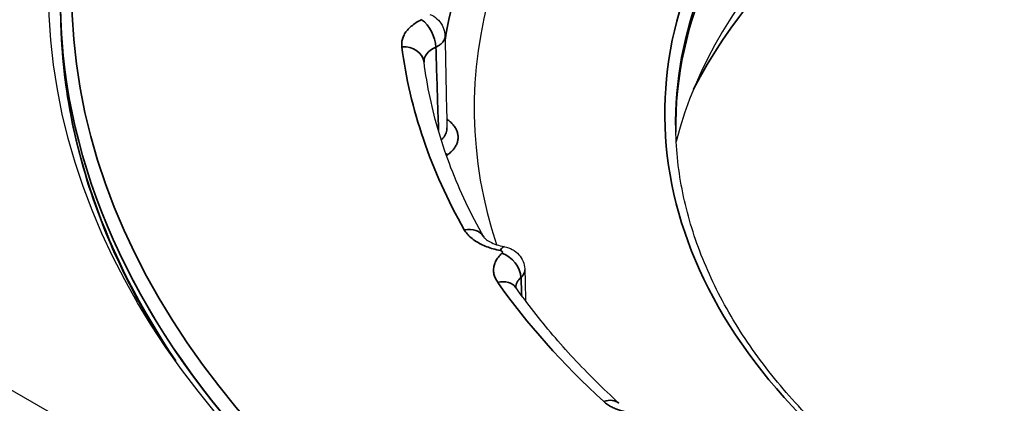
# Model space of a CAD drawing. Header units: millimetres. Extents: x -21336 to 21336, y -500 to 5820.
# Tile 7 of 27: x 3181.3 to 3203.29, y 2058.44 to 2067.01. Entities that reach past the tile are written whole.
import ezdxf

# ---------------------------------------------------------------- set-up
doc = ezdxf.new("R2010")
doc.units = ezdxf.units.MM
doc.header["$LTSCALE"] = 20
doc.layers.add('_Sichtbarkanten', color=7, linetype='Continuous', lineweight=25)
doc.layers.add('Sichtbar schmal (ISO)', color=7, linetype='Continuous', lineweight=35)

msp = doc.modelspace()

# ---------------------------------------------------------------- linework, layer by layer
at = {"layer": '_Sichtbarkanten'}
for p, q in [((3219.703, 2036.456), (3165.622, 2067.68)), ((3182.229, 2066.729), (3182.22, 2066.94)), ((3190.841, 2064.592), (3190.841, 2064.592)), ((3192.581, 2061.422), (3192.581, 2061.422))]:
    msp.add_line(p, q, dxfattribs=at)
msp.add_ellipse((3219.7, 2067.678), major_axis=(37.75, 0), ratio=0.57735, dxfattribs=at)
for centre, major_axis, ratio, start_param, end_param in [((3219.7, 2064.616), (-23.75, 0), 0.57735, 3.132886, 6.291892), ((3219.7, 2062.246), (-24.004, 0), 0.57735, 3.289846, 6.134932), ((3219.7, 2065.025), (-28.25, 0), 0.57735, 5.760197, 6.47063), ((3219.7, 2067.474), (-37.491, 0), 0.57735, 6.237108, 7.101573), ((3219.694, 2065.024), (-28.244, 0), 0.57735, 0.19494, 0.194941), ((3192.032, 2061.448), (0.092, 0.492), 0.25141, 0.000001, 0.00002)]:
    msp.add_ellipse(centre, major_axis=major_axis, ratio=ratio, start_param=start_param, end_param=end_param, dxfattribs=at)
for points, knots in [([(3196.349, 2065.456), (3197.019, 2066.768), (3198.033, 2068.029), (3200.766, 2070.421), (3202.534, 2071.534), (3206.59, 2073.385), (3208.878, 2074.124), (3213.746, 2075.151), (3216.325, 2075.44), (3221.514, 2075.536), (3224.121, 2075.343), (3229.098, 2074.496), (3231.466, 2073.841), (3235.721, 2072.141), (3237.607, 2071.096), (3240.71, 2068.725), (3241.925, 2067.4), (3242.856, 2065.825), (3242.957, 2065.641), (3243.051, 2065.456)], [2.680296, 2.680296, 2.680296, 2.680296, 2.976683, 2.976683, 3.29538, 3.29538, 3.613674, 3.613674, 3.932267, 3.932267, 4.251009, 4.251009, 4.56965, 4.56965, 4.887997, 4.887997, 5.206444, 5.206444, 5.248211, 5.248211, 5.248211, 5.248211]), ([(3190.463, 2067.13), (3190.52, 2067.106), (3190.573, 2067.073), (3190.664, 2066.993), (3190.702, 2066.945), (3190.76, 2066.843), (3190.78, 2066.788), (3190.795, 2066.704), (3190.798, 2066.675), (3190.799, 2066.647)], [0, 0, 0, 0, 0.036949, 0.036949, 0.0729382, 0.0729382, 0.1073676, 0.1073676, 0.1244377, 0.1244377, 0.1244377, 0.1244377]), ([(3184.335, 2060.054), (3183.918, 2060.744), (3183.56, 2061.447), (3182.643, 2063.654), (3182.295, 2065.189), (3182.229, 2066.729)], [8.3406837, 8.3406837, 8.3406837, 8.3406837, 8.4412114, 8.4412114, 8.6519471, 8.6519471, 8.6519471, 8.6519471]), ([(3191.664, 2062.156), (3191.52, 2062.411), (3191.387, 2062.667), (3191.143, 2063.182), (3191.032, 2063.441), (3190.832, 2063.962), (3190.743, 2064.223), (3190.587, 2064.747), (3190.52, 2065.009), (3190.409, 2065.536), (3190.364, 2065.8), (3190.33, 2066.064)], [2.0782563, 2.0782563, 2.0782563, 2.0782563, 2.1265995, 2.1265995, 2.1749431, 2.1749431, 2.2232866, 2.2232866, 2.2716302, 2.2716302, 2.3199737, 2.3199737, 2.3199737, 2.3199737]), ([(3199.196, 2057.855), (3198.794, 2058.25), (3198.426, 2058.655), (3197.752, 2059.501), (3197.447, 2059.941), (3196.922, 2060.837), (3196.7, 2061.292), (3196.34, 2062.211), (3196.203, 2062.675), (3196.013, 2063.608), (3195.96, 2064.077), (3195.95, 2064.546)], [1.8609733, 1.8609733, 1.8609733, 1.8609733, 1.9617504, 1.9617504, 2.0665914, 2.0665914, 2.1714323, 2.1714323, 2.2762732, 2.2762732, 2.3811141, 2.3811141, 2.3811141, 2.3811141]), ([(3191.664, 2062.156), (3191.667, 2062.151), (3191.678, 2062.134), (3191.727, 2062.092), (3191.761, 2062.068), (3191.844, 2062.024), (3191.893, 2062.003), (3192.002, 2061.966), (3192.061, 2061.951), (3192.124, 2061.939)], [0, 0, 0, 0, 0.0515086, 0.0515086, 0.094831, 0.094831, 0.136183, 0.136183, 0.1765099, 0.1765099, 0.1765099, 0.1765099]), ([(3192.124, 2061.939), (3192.186, 2061.928), (3192.246, 2061.906), (3192.355, 2061.846), (3192.405, 2061.806), (3192.486, 2061.716), (3192.518, 2061.665), (3192.562, 2061.558), (3192.576, 2061.502), (3192.58, 2061.437), (3192.581, 2061.43), (3192.581, 2061.422)], [0, 0, 0, 0, 0.0377249, 0.0377249, 0.0750269, 0.0750269, 0.1104422, 0.1104422, 0.1445266, 0.1445266, 0.1491643, 0.1491643, 0.1491643, 0.1491643]), ([(3194.683, 2058.439), (3194.503, 2058.604), (3194.329, 2058.77), (3193.99, 2059.107), (3193.826, 2059.276), (3193.509, 2059.618), (3193.355, 2059.791), (3193.059, 2060.139), (3192.916, 2060.314), (3192.642, 2060.667), (3192.51, 2060.844), (3192.384, 2061.023)], [1.8324151, 1.8324151, 1.8324151, 1.8324151, 1.8670948, 1.8670948, 1.9017747, 1.9017747, 1.9364546, 1.9364546, 1.9711346, 1.9711346, 2.0058145, 2.0058145, 2.0058145, 2.0058145])]:
    msp.add_open_spline(points, degree=3, knots=knots, dxfattribs=at)
for points in [[(3190.799, 2066.647), (3190.813, 2065.962), (3190.827, 2065.277), (3190.841, 2064.592)], [(3192.581, 2061.422), (3192.587, 2061.191), (3192.592, 2060.959), (3192.598, 2060.727)], [(3192.379, 2061.031), (3192.379, 2061.031), (3192.38, 2061.028), (3192.384, 2061.023)]]:
    msp.add_open_spline(points, degree=3, dxfattribs=at)
at = {"layer": 'Sichtbar schmal (ISO)'}
msp.add_line((3191.074, 2064.273), (3191.074, 2064.274), dxfattribs=at)
msp.add_ellipse((3219.7, 2067.678), major_axis=(37.241, 0), ratio=0.57735, dxfattribs=at)
for centre, major_axis, ratio, start_param, end_param in [((3219.7, 2061.485), (24.343, 0), 0.57735, 0.286531, 2.855062), ((3219.7, 2064.916), (-23.994, 0), 0.57735, 5.818009, 6.822707), ((3219.7, 2064.716), (-23.752, 0), 0.57735, 5.82191, 6.295528), ((3219.7, 2065.025), (-29.02, 0), 0.57735, 6.042167, 6.191918), ((3219.7, 2067.487), (-37.49, 0), 0.57735, 6.237108, 7.184503), ((3190.274, 2066.604), (0.219, -0.449), 0.527098, 0.866426, 2.394657), ((3219.7, 2067.263), (-37.482, 0), 0.57735, 0.024695, 0.372467), ((3189.834, 2066.001), (0.496, 0.063), 0.814293, 0, 1.467339), ((3219.7, 2067.678), (-29.947, 0), 0.57735, 0.073483, 0.315201), ((3191.084, 2066.054), (0.754, -0.042), 0.571272, 2.305285, 3.219192), ((3219.699, 2063.718), (-28.874, 0), 0.57735, 6.220826, 6.220829), ((3190.861, 2064.202), (0.149, -0.201), 0.645167, 5.180959, 5.426535), ((3219.7, 2063.718), (-28.875, 0), 0.57735, 6.265384, 6.265391), ((3191.229, 2061.91), (0.435, 0.246), 0.776271, 0.000017, 1.157617), ((3192.032, 2061.448), (0.092, 0.492), 0.25141, 0.000004, 0.639145), ((3192.07, 2061.387), (0.341, -0.366), 0.693987, 0.682908, 2.21114), ((3193.135, 2061.008), (0.753, -0.037), 0.560764, 2.61333, 3.186054), ((3191.975, 2060.734), (0.408, 0.289), 0.755915, 0, 1.079867), ((3219.7, 2067.678), (-29.947, 0), 0.57735, 0.387643, 0.561042), ((3194.344, 2058.071), (0.338, 0.368), 0.691329, 0.000011, 0.925723)]:
    msp.add_ellipse(centre, major_axis=major_axis, ratio=ratio, start_param=start_param, end_param=end_param, dxfattribs=at)
for points in [[(3189.834, 2066.409), (3189.83, 2066.441), (3189.83, 2066.505), (3189.85, 2066.6), (3189.893, 2066.694), (3189.957, 2066.782), (3190.041, 2066.866), (3190.147, 2066.945), (3190.229, 2066.991), (3190.274, 2067.013)], [(3190.861, 2063.998), (3190.851, 2063.99), (3190.841, 2063.982), (3190.832, 2063.974)], [(3192.032, 2061.856), (3191.978, 2061.866), (3191.874, 2061.89), (3191.73, 2061.937), (3191.596, 2061.996), (3191.477, 2062.063), (3191.375, 2062.14), (3191.289, 2062.226), (3191.247, 2062.287), (3191.229, 2062.318)], [(3191.975, 2061.143), (3191.954, 2061.173), (3191.919, 2061.233), (3191.888, 2061.327), (3191.879, 2061.424), (3191.892, 2061.52), (3191.928, 2061.614), (3191.986, 2061.708), (3192.04, 2061.767), (3192.07, 2061.795)], [(3192.512, 2060.845), (3192.506, 2060.98), (3192.501, 2061.116), (3192.495, 2061.252)]]:
    msp.add_open_spline(points, degree=3, dxfattribs=at)
for points, knots in [([(3190.597, 2066.401), (3190.62, 2066.412), (3190.665, 2066.435), (3190.72, 2066.477), (3190.761, 2066.523), (3190.789, 2066.574), (3190.798, 2066.616), (3190.799, 2066.64), (3190.799, 2066.647)], [0.0003797, 0.0003797, 0.0003797, 0.0003797, 0.0909091, 0.1818182, 0.2727273, 0.3636364, 0.4545455, 0.487447, 0.487447, 0.487447, 0.487447]), ([(3190.655, 2064.518), (3190.65, 2064.672), (3190.637, 2065.059), (3190.617, 2065.684), (3190.603, 2066.161), (3190.596, 2066.401)], [0.1133127, 0.1133127, 0.1133127, 0.1133127, 0.3333333, 0.6666667, 0.9999913, 0.9999913, 0.9999913, 0.9999913]), ([(3190.837, 2064.79), (3190.858, 2064.775), (3190.878, 2064.76), (3190.896, 2064.745), (3190.922, 2064.724), (3190.946, 2064.701), (3190.967, 2064.678), (3190.988, 2064.654), (3191.007, 2064.63), (3191.023, 2064.605), (3191.039, 2064.581), (3191.052, 2064.556), (3191.062, 2064.53), (3191.073, 2064.504), (3191.08, 2064.478), (3191.085, 2064.452), (3191.09, 2064.426), (3191.092, 2064.4), (3191.091, 2064.374), (3191.09, 2064.347), (3191.087, 2064.321), (3191.08, 2064.295), (3191.074, 2064.269), (3191.064, 2064.243), (3191.052, 2064.218), (3191.04, 2064.192), (3191.025, 2064.167), (3191.007, 2064.142), (3190.988, 2064.116), (3190.967, 2064.091), (3190.943, 2064.067), (3190.918, 2064.043), (3190.891, 2064.021), (3190.861, 2063.998)], [0.0276907, 0.0276907, 0.0276907, 0.0276907, 0.0909091, 0.0909091, 0.0909091, 0.1818182, 0.1818182, 0.1818182, 0.2727273, 0.2727273, 0.2727273, 0.3636364, 0.3636364, 0.3636364, 0.4545455, 0.4545455, 0.4545455, 0.5454545, 0.5454545, 0.5454545, 0.6363636, 0.6363636, 0.6363636, 0.7272727, 0.7272727, 0.7272727, 0.8181818, 0.8181818, 0.8181818, 0.9090909, 0.9090909, 0.9090909, 1, 1, 1, 1]), ([(3190.841, 2064.592), (3190.841, 2064.587), (3190.841, 2064.582), (3190.841, 2064.577), (3190.841, 2064.556), (3190.838, 2064.536), (3190.833, 2064.516), (3190.828, 2064.495), (3190.821, 2064.476), (3190.811, 2064.456), (3190.802, 2064.436), (3190.79, 2064.416), (3190.776, 2064.396), (3190.762, 2064.376), (3190.746, 2064.356), (3190.727, 2064.337), (3190.723, 2064.333), (3190.719, 2064.328), (3190.714, 2064.324)], [0.5231013, 0.5231013, 0.5231013, 0.5231013, 0.5454545, 0.5454545, 0.5454545, 0.6363636, 0.6363636, 0.6363636, 0.7272727, 0.7272727, 0.7272727, 0.8181818, 0.8181818, 0.8181818, 0.9090909, 0.9090909, 0.9090909, 0.9288176, 0.9288176, 0.9288176, 0.9288176]), ([(3192.071, 2061.795), (3192.073, 2061.797), (3192.074, 2061.799), (3192.076, 2061.801), (3192.077, 2061.803), (3192.078, 2061.806), (3192.079, 2061.808), (3192.08, 2061.81), (3192.081, 2061.812), (3192.081, 2061.814), (3192.081, 2061.817), (3192.081, 2061.819), (3192.081, 2061.821), (3192.08, 2061.823), (3192.079, 2061.826), (3192.078, 2061.828), (3192.077, 2061.83), (3192.076, 2061.832), (3192.074, 2061.834), (3192.073, 2061.836), (3192.071, 2061.838), (3192.069, 2061.84), (3192.067, 2061.842), (3192.064, 2061.844), (3192.061, 2061.845), (3192.059, 2061.847), (3192.056, 2061.848), (3192.053, 2061.85), (3192.05, 2061.851), (3192.046, 2061.852), (3192.043, 2061.853), (3192.039, 2061.854), (3192.036, 2061.855), (3192.032, 2061.856)], [0.0022255, 0.0022255, 0.0022255, 0.0022255, 0.0909091, 0.0909091, 0.0909091, 0.1818182, 0.1818182, 0.1818182, 0.2727273, 0.2727273, 0.2727273, 0.3636364, 0.3636364, 0.3636364, 0.4545455, 0.4545455, 0.4545455, 0.5454545, 0.5454545, 0.5454545, 0.6363636, 0.6363636, 0.6363636, 0.7272727, 0.7272727, 0.7272727, 0.8181818, 0.8181818, 0.8181818, 0.9090909, 0.9090909, 0.9090909, 1, 1, 1, 1]), ([(3192.495, 2061.253), (3192.512, 2061.267), (3192.54, 2061.297), (3192.569, 2061.346), (3192.58, 2061.388), (3192.581, 2061.414), (3192.581, 2061.422)], [0.0007145, 0.0007145, 0.0007145, 0.0007145, 0.0909091, 0.1818182, 0.2727273, 0.3150664, 0.3150664, 0.3150664, 0.3150664]), ([(3195.27, 2058.211), (3195.244, 2058.21), (3195.219, 2058.209), (3195.193, 2058.209), (3195.174, 2058.209), (3195.154, 2058.209), (3195.135, 2058.21), (3195.106, 2058.211), (3195.078, 2058.213), (3195.05, 2058.215), (3195.033, 2058.216), (3195.017, 2058.218), (3195, 2058.22), (3194.97, 2058.223), (3194.939, 2058.227), (3194.909, 2058.232), (3194.896, 2058.235), (3194.883, 2058.237), (3194.869, 2058.24), (3194.837, 2058.246), (3194.805, 2058.253), (3194.774, 2058.261), (3194.764, 2058.264), (3194.754, 2058.267), (3194.744, 2058.27), (3194.711, 2058.279), (3194.679, 2058.29), (3194.648, 2058.301), (3194.641, 2058.304), (3194.634, 2058.307), (3194.627, 2058.309), (3194.594, 2058.322), (3194.563, 2058.336), (3194.533, 2058.352), (3194.528, 2058.354), (3194.524, 2058.356), (3194.52, 2058.358), (3194.488, 2058.375), (3194.458, 2058.392), (3194.43, 2058.411), (3194.428, 2058.413), (3194.427, 2058.414), (3194.425, 2058.415), (3194.395, 2058.435), (3194.369, 2058.456), (3194.344, 2058.479)], [0.0000004, 0.0000004, 0.0000004, 0.0000004, 0.0709999, 0.0709999, 0.0709999, 0.125, 0.125, 0.125, 0.2038322, 0.2038322, 0.2038322, 0.25, 0.25, 0.25, 0.336501, 0.336501, 0.336501, 0.375, 0.375, 0.375, 0.4692399, 0.4692399, 0.4692399, 0.5, 0.5, 0.5, 0.6019237, 0.6019237, 0.6019237, 0.625, 0.625, 0.625, 0.7346325, 0.7346325, 0.7346325, 0.75, 0.75, 0.75, 0.8673233, 0.8673233, 0.8673233, 0.875, 0.875, 0.875, 1, 1, 1, 1])]:
    msp.add_open_spline(points, degree=3, knots=knots, dxfattribs=at)

doc.saveas('drawing.dxf')
